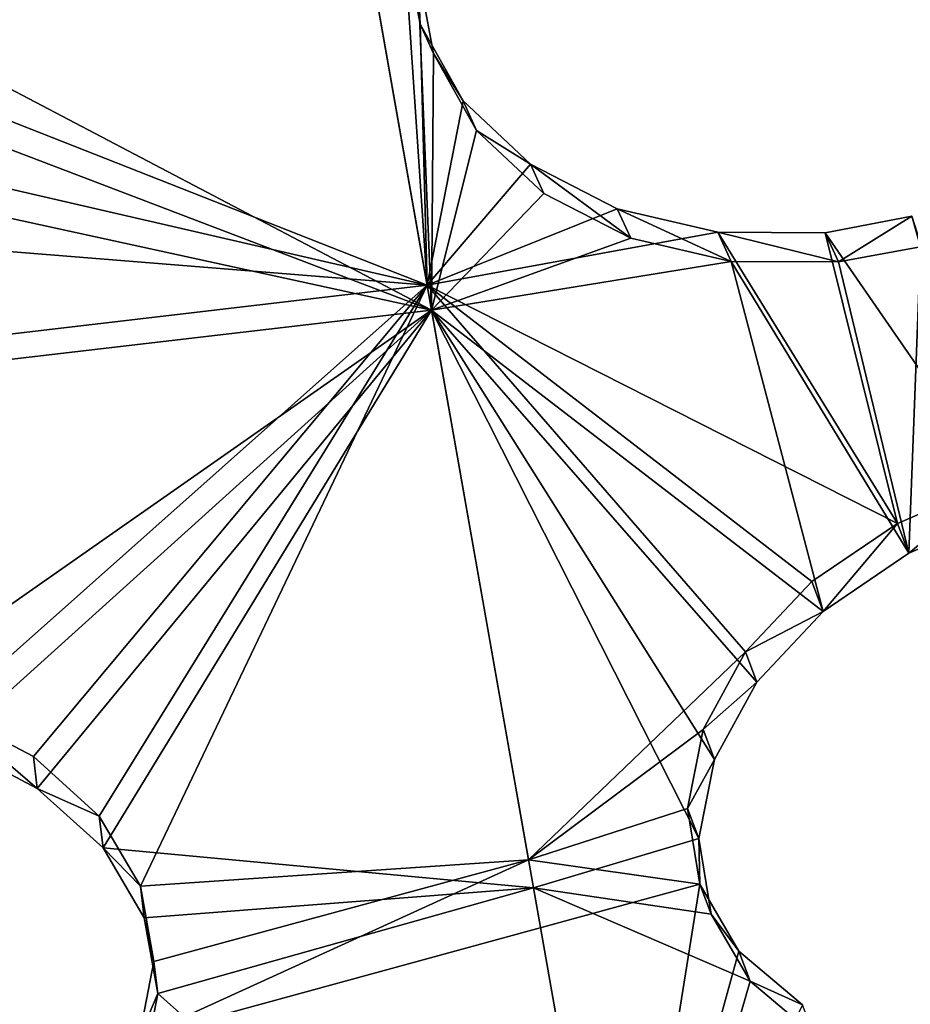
# Model space of a CAD drawing. Header units: millimetres. Extents: x 0 to 2133, y 0 to 2087.
# Tile 143 of 256: x 2004 to 2019, y 40 to 57. Entities that reach past the tile are written whole.
import ezdxf

# ---------------------------------------------------------------- set-up
doc = ezdxf.new("R2010")
doc.units = ezdxf.units.MM
doc.header["$LTSCALE"] = 25.4
doc.layers.get('0').update_dxf_attribs({"true_color": 0xff5454})

# ---------------------------------------------------------------- blocks, each defined once
blk = doc.blocks.new('COSMO-S-3382-4917.STL#2')
at = {"color": 250, "true_color": 0x282828}
mesh = blk.add_polyface(dxfattribs=at)
corners = [(1709.841, 208.672, 1539.288), (1710.486, 206.25, 1539.288), (1709.88, 193.269, 1539.288), (1711.624, 223.971, 1539.288), (1713.18, 228.005, 1539.288), (1715.203, 238.952, 1539.288), (1719.512, 248.991, 1539.288), (1720.53, 253.404, 1539.288), (1729.3, 268.606, 1539.288), (1727.528, 267.125, 1539.288), (1736.1, 279.922, 1539.288), (1742.261, 286.284, 1539.288), (1746.125, 291.615, 1539.288), (1758.024, 301.517, 1539.288), (1757.464, 302.04, 1539.288), (1769.955, 311.052, 1539.288), (1776.134, 313.868, 1539.288), (1783.424, 318.522, 1539.288), (1796.071, 322.98, 1539.288), (1797.683, 324.347, 1539.288), (1817.262, 328.591, 1539.288), (1812.531, 328.445, 1539.288), (1827.758, 330.758, 1539.288), (1839.095, 330.541, 1539.288), (1843.153, 331.254, 1539.288), (1860.945, 328.773, 1539.288), (1858.498, 329.925, 1539.288), (1873.578, 326.791, 1539.288), (1882.181, 323.337, 1539.288), (1888.182, 321.895, 1539.288), (1902.193, 314.391, 1539.288), (1902.104, 315.307, 1539.288), (1915.15, 307.118, 1539.288), (1920.405, 302.191, 1539.288), (1927.135, 297.443, 1539.288), (1936.294, 287.09, 1539.288), (1937.892, 286.419, 1539.288), (1949.402, 269.52, 1539.288), (1947.269, 274.2, 1539.288), (1955.136, 260.958, 1539.288), (1959.352, 249.987, 1539.288), (1961.381, 246.878, 1539.288), (1965.858, 229.054, 1539.288), (1965.917, 232.159, 1539.288), (1968.732, 207.323, 1539.288), (1968.68, 217.006, 1539.288), (1969.632, 201.633, 1539.288), (1968.758, 186.255, 1539.288), (1711.741, 177.98, 1539.288), (1711.508, 184.353, 1539.288), (1716.215, 162.944, 1539.288), (1715.397, 163.017, 1539.288), (1720.797, 148.592, 1539.288), (1724.472, 142.638, 1539.288), (1727.865, 134.907, 1539.288), (1736.043, 124.02, 1539.288), (1736.502, 122.154, 1539.288), (1750.594, 107.625, 1539.288), (1746.587, 110.512, 1539.288), (1757.978, 100.145, 1539.288), (1767.706, 93.925, 1539.288), (1767.283, 93.294, 1539.288), (1770.516, 91.197, 1539.288), (1786.887, 83.314, 1539.288), (1784.023, 83.796, 1539.288), (1798.311, 78.043, 1539.288), (1807.586, 76.097, 1539.288), (1813.179, 74.021, 1539.288), (1829.206, 72.482, 1539.288), (1828.419, 71.786, 1539.288), (1843.816, 71.369, 1539.288), (1851.127, 72.573, 1539.288), (1859.154, 72.776, 1539.288), (1872.717, 76.367, 1539.288), (1874.218, 75.987, 1539.288), (1893.355, 83.756, 1539.288), (1888.797, 80.957, 1539.288), (1902.685, 87.616, 1539.288), (1912.448, 94.526, 1539.288), (1915.688, 95.872, 1539.288), (1929.445, 108.368, 1539.288), (1927.624, 105.607, 1539.288), (1938.325, 116.686, 1539.288), (1943.859, 124.883, 1539.288), (1947.64, 128.953, 1539.288), (1955.275, 143.597, 1539.288), (1955.438, 142.235, 1539.288), (1963.364, 163.97, 1539.288), (1961.612, 156.346, 1539.288), (1966.073, 171.089, 1539.288), (1967.893, 185.418, 1539.288)]
mesh.append_faces([[corners[k] for k in face] for face in [(0, 1, 2), (1, 3, 4), (4, 5, 6), (6, 7, 8), (8, 10, 11), (11, 12, 13), (13, 15, 16), (16, 17, 18), (18, 19, 20), (20, 22, 23), (23, 24, 25), (25, 27, 28), (28, 29, 30), (30, 32, 33), (33, 34, 35), (35, 36, 37), (37, 39, 40), (40, 41, 42), (42, 43, 44), (48, 50, 51), (51, 50, 52), (52, 53, 54), (54, 55, 56), (56, 57, 58), (58, 57, 59), (59, 60, 61), (61, 60, 62), (62, 63, 64), (64, 63, 65), (65, 66, 67), (67, 68, 69), (69, 68, 70), (70, 71, 72), (72, 73, 74), (74, 75, 76), (76, 75, 77), (77, 78, 79), (79, 80, 81), (81, 80, 82), (82, 83, 84), (84, 85, 86), (86, 87, 88), (88, 87, 89), (89, 90, 47)]], dxfattribs={"vtx0": -1, "vtx1": -1, "color": 250})
mesh.append_faces([[corners[k] for k in face] for face in [(1, 0, 3), (4, 3, 5), (6, 5, 7), (8, 7, 9), (8, 9, 10), (11, 10, 12), (13, 12, 14), (13, 14, 15), (16, 15, 17), (18, 17, 19), (20, 19, 21), (20, 21, 22), (23, 22, 24), (25, 24, 26), (25, 26, 27), (28, 27, 29), (30, 29, 31), (30, 31, 32), (33, 32, 34), (35, 34, 36), (37, 36, 38), (37, 38, 39), (40, 39, 41), (42, 41, 43), (44, 43, 45), (44, 45, 46), (44, 46, 47), (1, 48, 2), (48, 1, 49), (48, 49, 50), (52, 50, 53), (54, 53, 55), (56, 55, 57), (59, 57, 60), (62, 60, 63), (65, 63, 66), (67, 66, 68), (70, 68, 71), (72, 71, 73), (74, 73, 75), (77, 75, 78), (79, 78, 80), (82, 80, 83), (84, 83, 85), (86, 85, 87), (89, 87, 90), (47, 90, 44)]], dxfattribs={"vtx0": -1, "vtx2": -1, "color": 250})
mesh = blk.add_polyface(dxfattribs=at)
corners = [(1735.545, 182.32, 1669.288), (1734.489, 198.294, 1669.288), (1734.03, 194.764, 1669.288), (1736.958, 178.45, 1669.288), (1738.52, 170.143, 1669.288), (1743.139, 159.432, 1669.288), (1742.915, 158.403, 1669.288), (1748.668, 147.265, 1669.288), (1752.806, 141.927, 1669.288), (1755.697, 136.885, 1669.288), (1765.612, 126.568, 1669.288), (1763.905, 127.41, 1669.288), (1773.176, 118.973, 1669.288), (1781.093, 113.91, 1669.288), (1780.749, 113.397, 1669.288), (1783.38, 111.69, 1669.288), (1798.69, 104.411, 1669.288), (1794.373, 105.666, 1669.288), (1806.002, 100.985, 1669.288), (1817.766, 98.414, 1669.288), (1818.103, 97.711, 1669.288), (1837.633, 96.135, 1669.288), (1830.506, 95.892, 1669.288), (1843.037, 95.552, 1669.288), (1857.572, 97.657, 1669.288), (1855.52, 96.697, 1669.288), (1867.781, 99.311, 1669.288), (1876.863, 102.925, 1669.288), (1879.646, 103.356, 1669.288), (1894.808, 111.749, 1669.288), (1890.949, 108.776, 1669.288), (1901.532, 115.495, 1669.288), (1910.759, 123.809, 1669.288), (1911.247, 123.418, 1669.288), (1924.139, 138.671, 1669.288), (1919.955, 132.435, 1669.288), (1927.537, 142.418, 1669.288), (1934.465, 155.795, 1669.288), (1933.884, 153.229, 1669.288), (1938.908, 164.713, 1669.288), (1941.363, 174.565, 1669.288), (1942.539, 176.712, 1669.288), (1944.585, 194.301, 1669.288), (1944.725, 189.056, 1669.288), (1944.661, 214.083, 1669.288), (1945.436, 201.571, 1669.288), (1735.449, 219.752, 1669.288), (1733.998, 207.3, 1669.288), (1735.82, 218.247, 1669.288), (1738.363, 231.944, 1669.288), (1740.903, 237.587, 1669.288), (1742.698, 243.706, 1669.288), (1749.554, 255.616, 1669.288), (1748.393, 254.874, 1669.288), (1755.37, 265.289, 1669.288), (1761.461, 271.682, 1669.288), (1763.529, 274.805, 1669.288), (1776.193, 285.204, 1669.288), (1772.757, 283.29, 1669.288), (1782.924, 290.624, 1669.288), (1793.219, 295.693, 1669.288), (1793.886, 296.705, 1669.288), (1811.921, 302.771, 1669.288), (1805.491, 301.445, 1669.288), (1817.575, 304.781, 1669.288), (1831.625, 306.182, 1669.288), (1829.968, 306.663, 1669.288), (1842.498, 307.066, 1669.288), (1851.619, 305.802, 1669.288), (1854.987, 305.985, 1669.288), (1871.179, 301.645, 1669.288), (1867.26, 303.434, 1669.288), (1879.146, 299.45, 1669.288), (1889.599, 293.861, 1669.288), (1890.477, 294.088, 1669.288), (1906.213, 282.732, 1669.288), (1901.094, 287.423, 1669.288), (1910.849, 279.549, 1669.288), (1920.421, 268.66, 1669.288), (1919.603, 270.577, 1669.288), (1927.235, 260.632, 1669.288), (1931.708, 252.154, 1669.288), (1933.638, 249.854, 1669.288), (1939.668, 233.809, 1669.288), (1938.72, 238.395, 1669.288), (1942.412, 226.415, 1669.288), (1944.013, 214.29, 1669.288)]
mesh.append_faces([[corners[k] for k in face] for face in [(44, 43, 45), (2, 46, 47)]], dxfattribs={"vtx0": -1, "color": 250})
mesh.append_faces([[corners[k] for k in face] for face in [(0, 1, 2), (1, 0, 3), (3, 4, 5), (5, 7, 8), (8, 9, 10), (10, 12, 13), (13, 15, 16), (16, 18, 19), (19, 20, 21), (21, 23, 24), (24, 26, 27), (27, 28, 29), (29, 31, 32), (32, 33, 34), (34, 36, 37), (37, 39, 40), (40, 41, 42), (46, 48, 49), (49, 50, 51), (51, 52, 53), (53, 52, 54), (54, 55, 56), (56, 57, 58), (58, 57, 59), (59, 60, 61), (61, 62, 63), (63, 62, 64), (64, 65, 66), (66, 65, 67), (67, 68, 69), (69, 70, 71), (71, 70, 72), (72, 73, 74), (74, 75, 76), (76, 75, 77), (77, 78, 79), (79, 78, 80), (80, 81, 82), (82, 83, 84), (84, 83, 85), (85, 86, 44)]], dxfattribs={"vtx0": -1, "vtx1": -1, "color": 250})
mesh.append_faces([[corners[k] for k in face] for face in [(42, 43, 44), (46, 2, 1)]], dxfattribs={"vtx0": -1, "vtx1": -1, "vtx2": -1, "color": 250})
mesh.append_faces([[corners[k] for k in face] for face in [(3, 0, 4), (5, 4, 6), (5, 6, 7), (8, 7, 9), (10, 9, 11), (10, 11, 12), (13, 12, 14), (13, 14, 15), (16, 15, 17), (16, 17, 18), (19, 18, 20), (21, 20, 22), (21, 22, 23), (24, 23, 25), (24, 25, 26), (27, 26, 28), (29, 28, 30), (29, 30, 31), (32, 31, 33), (34, 33, 35), (34, 35, 36), (37, 36, 38), (37, 38, 39), (40, 39, 41), (42, 41, 43), (46, 1, 48), (49, 48, 50), (51, 50, 52), (54, 52, 55), (56, 55, 57), (59, 57, 60), (61, 60, 62), (64, 62, 65), (67, 65, 68), (69, 68, 70), (72, 70, 73), (74, 73, 75), (77, 75, 78), (80, 78, 81), (82, 81, 83), (85, 83, 86), (44, 86, 42)]], dxfattribs={"vtx0": -1, "vtx2": -1, "color": 250})
mesh = blk.add_polyface(dxfattribs=at)
corners = [(1734.165, 205.552, 1666.919), (1735.133, 201.301, 1666.919), (1734.849, 188.578, 1666.919), (1736.212, 222.415, 1666.919), (1735.839, 213.433, 1666.919), (1737.949, 225.401, 1666.919), (1740.938, 238.731, 1666.919), (1741.435, 237.042, 1666.919), (1748.221, 254.078, 1666.919), (1746.248, 248.201, 1666.919), (1752.324, 258.725, 1666.919), (1757.87, 268.058, 1666.919), (1759.581, 268.472, 1666.919), (1769.638, 280.309, 1666.919), (1767.92, 277.312, 1666.919), (1777.229, 285.123, 1666.919), (1783.218, 290.514, 1666.919), (1787.382, 291.801, 1666.919), (1798.259, 298.408, 1666.919), (1798.242, 297.255, 1666.919), (1809.661, 301.411, 1666.919), (1814.372, 303.787, 1666.919), (1821.486, 304.213, 1666.919), (1831.139, 306.512, 1666.919), (1833.556, 305.624, 1666.919), (1839.632, 306.854, 1666.919), (1839.632, 305.801, 1666.919), (1848.125, 306.512, 1666.919), (1845.708, 305.624, 1666.919), (1857.778, 304.213, 1666.919), (1864.892, 303.787, 1666.919), (1869.603, 301.411, 1666.919), (1881.005, 298.408, 1666.919), (1881.022, 297.255, 1666.919), (1896.046, 290.514, 1666.919), (1891.882, 291.801, 1666.919), (1902.035, 285.123, 1666.919), (1909.627, 280.309, 1666.919), (1911.344, 277.312, 1666.919), (1921.394, 268.058, 1666.919), (1919.683, 268.472, 1666.919), (1926.94, 258.725, 1666.919), (1931.043, 254.078, 1666.919), (1933.016, 248.201, 1666.919), (1938.326, 238.731, 1666.919), (1937.829, 237.042, 1666.919), (1941.315, 225.401, 1666.919), (1943.052, 222.415, 1666.919), (1943.425, 213.433, 1666.919), (1945.099, 205.552, 1666.919), (1944.131, 201.301, 1666.919), (1944.415, 188.578, 1666.919), (1735.839, 189.17, 1666.919), (1738.247, 171.935, 1666.919), (1737.949, 177.202, 1666.919), (1741.435, 165.561, 1666.919), (1744.27, 156.052, 1666.919), (1746.248, 154.402, 1666.919), (1752.764, 141.341, 1666.919), (1752.324, 143.878, 1666.919), (1759.581, 134.131, 1666.919), (1763.507, 128.182, 1666.919), (1767.92, 125.291, 1666.919), (1776.222, 116.918, 1666.919), (1777.229, 117.48, 1666.919), (1790.579, 107.839, 1666.919), (1787.382, 110.802, 1666.919), (1798.242, 105.348, 1666.919), (1806.207, 101.181, 1666.919), (1809.661, 101.192, 1666.919), (1822.7, 97.115, 1666.919), (1821.486, 98.39, 1666.919), (1833.556, 96.979, 1666.919), (1839.632, 95.749, 1666.919), (1845.708, 96.979, 1666.919), (1856.564, 97.115, 1666.919), (1857.778, 98.39, 1666.919), (1873.057, 101.181, 1666.919), (1869.603, 101.192, 1666.919), (1881.022, 105.348, 1666.919), (1888.685, 107.839, 1666.919), (1891.882, 110.802, 1666.919), (1903.042, 116.918, 1666.919), (1902.035, 117.48, 1666.919), (1911.344, 125.291, 1666.919), (1915.757, 128.182, 1666.919), (1919.683, 134.131, 1666.919), (1926.5, 141.341, 1666.919), (1926.94, 143.878, 1666.919), (1934.994, 156.052, 1666.919), (1933.016, 154.402, 1666.919), (1937.829, 165.561, 1666.919), (1941.017, 171.935, 1666.919), (1941.315, 177.202, 1666.919), (1943.425, 189.17, 1666.919)]
mesh.append_faces([[corners[k] for k in face] for face in [(0, 1, 2), (1, 3, 4), (4, 3, 5), (5, 6, 7), (7, 8, 9), (9, 8, 10), (10, 11, 12), (12, 13, 14), (14, 13, 15), (15, 16, 17), (17, 18, 19), (19, 18, 20), (20, 21, 22), (22, 23, 24), (24, 25, 26), (26, 27, 28), (28, 27, 29), (29, 30, 31), (31, 32, 33), (33, 34, 35), (35, 34, 36), (36, 37, 38), (38, 39, 40), (40, 39, 41), (41, 42, 43), (43, 44, 45), (45, 44, 46), (46, 47, 48), (48, 49, 50), (2, 52, 53), (52, 2, 1), (53, 55, 56), (56, 57, 58), (58, 60, 61), (61, 62, 63), (63, 64, 65), (65, 67, 68), (68, 69, 70), (70, 72, 73), (73, 74, 75), (75, 76, 77), (77, 79, 80), (80, 81, 82), (82, 84, 85), (85, 86, 87), (87, 88, 89), (89, 91, 92), (92, 93, 51)]], dxfattribs={"vtx0": -1, "vtx1": -1, "color": 250})
mesh.append_faces([[corners[k] for k in face] for face in [(1, 0, 3), (5, 3, 6), (7, 6, 8), (10, 8, 11), (12, 11, 13), (15, 13, 16), (17, 16, 18), (20, 18, 21), (22, 21, 23), (24, 23, 25), (26, 25, 27), (29, 27, 30), (31, 30, 32), (33, 32, 34), (36, 34, 37), (38, 37, 39), (41, 39, 42), (43, 42, 44), (46, 44, 47), (48, 47, 49), (50, 49, 51), (53, 52, 54), (53, 54, 55), (56, 55, 57), (58, 57, 59), (58, 59, 60), (61, 60, 62), (63, 62, 64), (65, 64, 66), (65, 66, 67), (68, 67, 69), (70, 69, 71), (70, 71, 72), (73, 72, 74), (75, 74, 76), (77, 76, 78), (77, 78, 79), (80, 79, 81), (82, 81, 83), (82, 83, 84), (85, 84, 86), (87, 86, 88), (89, 88, 90), (89, 90, 91), (92, 91, 93), (51, 93, 94), (51, 94, 50)]], dxfattribs={"vtx0": -1, "vtx2": -1, "color": 250})
mesh = blk.add_polyface(dxfattribs=at)
corners = [(1852.675, 127.333, 1693.573), (1845.319, 120.466, 1689.376), (1845.063, 121.924, 1690.464)]
mesh.append_faces([[corners[k] for k in face] for face in [(0, 1, 2)]], dxfattribs={"color": 250})
mesh = blk.add_polyface(dxfattribs=at)
corners = [(1854.525, 116.84, 1685.666), (1845.319, 120.466, 1689.376), (1852.675, 127.333, 1693.573)]
mesh.append_faces([[corners[k] for k in face] for face in [(0, 1, 2)]], dxfattribs={"color": 250})
mesh = blk.add_polyface(dxfattribs=at)
corners = [(1854.525, 116.84, 1685.666), (1852.675, 127.333, 1693.573), (1854.132, 122.689, 1690.19)]
mesh.append_faces([[corners[k] for k in face] for face in [(0, 1, 2)]], dxfattribs={"color": 250})
mesh = blk.add_polyface(dxfattribs=at)
corners = [(1854.599, 116.421, 1686.352), (1852.739, 126.97, 1694.288), (1845.141, 121.388, 1691.061)]
mesh.append_faces([[corners[k] for k in face] for face in [(0, 1, 2)]], dxfattribs={"color": 250})
mesh = blk.add_polyface(dxfattribs=at)
corners = [(1854.599, 116.421, 1686.352), (1854.36, 122.191, 1690.792), (1852.739, 126.97, 1694.288)]
mesh.append_faces([[corners[k] for k in face] for face in [(0, 1, 2)]], dxfattribs={"color": 250})
mesh = blk.add_polyface(dxfattribs=at)
corners = [(1854.525, 116.84, 1685.666), (1854.132, 122.689, 1690.19), (1854.404, 121.24, 1689.093)]
mesh.append_faces([[corners[k] for k in face] for face in [(0, 1, 2)]], dxfattribs={"color": 250})
mesh = blk.add_polyface(dxfattribs=at)
corners = [(1854.404, 121.24, 1689.093), (1854.36, 122.191, 1690.792), (1854.631, 120.743, 1689.695), (1854.132, 122.689, 1690.19)]
mesh.append_faces([[corners[k] for k in face] for face in [(0, 1, 2), (1, 0, 3)]], dxfattribs={"vtx0": -1, "color": 250})
mesh = blk.add_polyface(dxfattribs=at)
corners = [(1854.631, 120.743, 1689.695), (1854.36, 122.191, 1690.792), (1854.599, 116.421, 1686.352)]
mesh.append_faces([[corners[k] for k in face] for face in [(0, 1, 2)]], dxfattribs={"color": 250})
mesh = blk.add_polyface(dxfattribs=at)
corners = [(1854.599, 116.421, 1686.352), (1845.141, 121.388, 1691.061), (1845.396, 119.93, 1689.972)]
mesh.append_faces([[corners[k] for k in face] for face in [(0, 1, 2)]], dxfattribs={"color": 250})
mesh = blk.add_polyface(dxfattribs=at)
corners = [(1855.13, 119.945, 1688.016), (1854.525, 116.84, 1685.666), (1854.404, 121.24, 1689.093)]
mesh.append_faces([[corners[k] for k in face] for face in [(0, 1, 2)]], dxfattribs={"color": 250})
mesh = blk.add_polyface(dxfattribs=at)
corners = [(1855.13, 119.945, 1688.016), (1854.631, 120.743, 1689.695), (1855.357, 119.448, 1688.617), (1854.404, 121.24, 1689.093)]
mesh.append_faces([[corners[k] for k in face] for face in [(0, 1, 2), (1, 0, 3)]], dxfattribs={"vtx0": -1, "color": 250})
mesh = blk.add_polyface(dxfattribs=at)
corners = [(1855.357, 119.448, 1688.617), (1854.631, 120.743, 1689.695), (1854.599, 116.421, 1686.352)]
mesh.append_faces([[corners[k] for k in face] for face in [(0, 1, 2)]], dxfattribs={"color": 250})
mesh = blk.add_polyface(dxfattribs=at)
corners = [(1854.525, 116.84, 1685.666), (1845.096, 119.013, 1688.287), (1845.319, 120.466, 1689.376)]
mesh.append_faces([[corners[k] for k in face] for face in [(0, 1, 2)]], dxfattribs={"color": 250})
mesh = blk.add_polyface(dxfattribs=at)
corners = [(1854.599, 116.421, 1686.352), (1845.396, 119.93, 1689.972), (1845.173, 118.478, 1688.882)]
mesh.append_faces([[corners[k] for k in face] for face in [(0, 1, 2)]], dxfattribs={"color": 250})
mesh = blk.add_polyface(dxfattribs=at)
corners = [(1856.263, 118.882, 1687.026), (1854.525, 116.84, 1685.666), (1855.13, 119.945, 1688.016)]
mesh.append_faces([[corners[k] for k in face] for face in [(0, 1, 2)]], dxfattribs={"color": 250})
mesh = blk.add_polyface(dxfattribs=at)
corners = [(1856.263, 118.882, 1687.026), (1855.357, 119.448, 1688.617), (1856.49, 118.387, 1687.627), (1855.13, 119.945, 1688.016)]
mesh.append_faces([[corners[k] for k in face] for face in [(0, 1, 2), (1, 0, 3)]], dxfattribs={"vtx0": -1, "color": 250})
mesh = blk.add_polyface(dxfattribs=at)
corners = [(1856.49, 118.387, 1687.627), (1855.357, 119.448, 1688.617), (1854.599, 116.421, 1686.352)]
mesh.append_faces([[corners[k] for k in face] for face in [(0, 1, 2)]], dxfattribs={"color": 250})
mesh = blk.add_polyface(dxfattribs=at)
corners = [(1854.525, 116.84, 1685.666), (1844.407, 117.658, 1687.265), (1845.096, 119.013, 1688.287)]
mesh.append_faces([[corners[k] for k in face] for face in [(0, 1, 2)]], dxfattribs={"color": 250})
mesh = blk.add_polyface(dxfattribs=at)
corners = [(1857.726, 118.128, 1686.193), (1854.525, 116.84, 1685.666), (1856.263, 118.882, 1687.026)]
mesh.append_faces([[corners[k] for k in face] for face in [(0, 1, 2)]], dxfattribs={"color": 250})
mesh = blk.add_polyface(dxfattribs=at)
corners = [(1856.263, 118.882, 1687.026), (1857.952, 117.633, 1686.792), (1857.726, 118.128, 1686.193), (1856.49, 118.387, 1687.627)]
mesh.append_faces([[corners[k] for k in face] for face in [(0, 1, 2), (1, 0, 3)]], dxfattribs={"vtx0": -1, "color": 250})
mesh = blk.add_polyface(dxfattribs=at)
corners = [(1854.599, 116.421, 1686.352), (1845.173, 118.478, 1688.882), (1844.644, 115.257, 1686.352)]
mesh.append_faces([[corners[k] for k in face] for face in [(0, 1, 2)]], dxfattribs={"color": 250})
mesh = blk.add_polyface(dxfattribs=at)
corners = [(1857.952, 117.633, 1686.792), (1856.49, 118.387, 1687.627), (1854.599, 116.421, 1686.352)]
mesh.append_faces([[corners[k] for k in face] for face in [(0, 1, 2)]], dxfattribs={"color": 250})
mesh = blk.add_polyface(dxfattribs=at)
corners = [(1859.419, 117.733, 1685.572), (1854.525, 116.84, 1685.666), (1857.726, 118.128, 1686.193)]
mesh.append_faces([[corners[k] for k in face] for face in [(0, 1, 2)]], dxfattribs={"color": 250})
mesh = blk.add_polyface(dxfattribs=at)
corners = [(1857.726, 118.128, 1686.193), (1859.645, 117.239, 1686.17), (1859.419, 117.733, 1685.572), (1857.952, 117.633, 1686.792)]
mesh.append_faces([[corners[k] for k in face] for face in [(0, 1, 2), (1, 0, 3)]], dxfattribs={"vtx0": -1, "color": 250})
mesh = blk.add_polyface(dxfattribs=at)
corners = [(1864.111, 113.546, 1681.041), (1861.225, 117.726, 1685.207), (1862.688, 118.004, 1685.117)]
mesh.append_faces([[corners[k] for k in face] for face in [(0, 1, 2)]], dxfattribs={"color": 250})
mesh = blk.add_polyface(dxfattribs=at)
corners = [(1861.45, 117.233, 1685.804), (1862.688, 118.004, 1685.117), (1861.225, 117.726, 1685.207)]
mesh.append_faces([[corners[k] for k in face] for face in [(0, 1, 2)]], dxfattribs={"color": 250})
mesh = blk.add_polyface(dxfattribs=at)
corners = [(1861.45, 117.233, 1685.804), (1862.835, 117.49, 1685.713), (1862.688, 118.004, 1685.117)]
mesh.append_faces([[corners[k] for k in face] for face in [(0, 1, 2)]], dxfattribs={"color": 250})
mesh = blk.add_polyface(dxfattribs=at)
corners = [(1854.525, 116.84, 1685.666), (1844.619, 115.682, 1685.666), (1844.407, 117.658, 1687.265)]
mesh.append_faces([[corners[k] for k in face] for face in [(0, 1, 2)]], dxfattribs={"color": 250})
mesh = blk.add_polyface(dxfattribs=at)
corners = [(1862.444, 112.83, 1680.804), (1854.525, 116.84, 1685.666), (1859.419, 117.733, 1685.572)]
mesh.append_faces([[corners[k] for k in face] for face in [(0, 1, 2)]], dxfattribs={"color": 250})
mesh = blk.add_polyface(dxfattribs=at)
corners = [(1859.645, 117.239, 1686.17), (1857.952, 117.633, 1686.792), (1854.599, 116.421, 1686.352)]
mesh.append_faces([[corners[k] for k in face] for face in [(0, 1, 2)]], dxfattribs={"color": 250})
mesh = blk.add_polyface(dxfattribs=at)
corners = [(1862.444, 112.83, 1680.804), (1859.419, 117.733, 1685.572), (1861.225, 117.726, 1685.207)]
mesh.append_faces([[corners[k] for k in face] for face in [(0, 1, 2)]], dxfattribs={"color": 250})
mesh = blk.add_polyface(dxfattribs=at)
corners = [(1859.419, 117.733, 1685.572), (1861.45, 117.233, 1685.804), (1861.225, 117.726, 1685.207), (1859.645, 117.239, 1686.17)]
mesh.append_faces([[corners[k] for k in face] for face in [(0, 1, 2), (1, 0, 3)]], dxfattribs={"vtx0": -1, "color": 250})
mesh = blk.add_polyface(dxfattribs=at)
corners = [(1864.111, 113.546, 1681.041), (1862.444, 112.83, 1680.804), (1861.225, 117.726, 1685.207)]
mesh.append_faces([[corners[k] for k in face] for face in [(0, 1, 2)]], dxfattribs={"color": 250})
mesh = blk.add_polyface(dxfattribs=at)
corners = [(1862.835, 117.49, 1685.713), (1861.45, 117.233, 1685.804), (1862.635, 112.326, 1681.398)]
mesh.append_faces([[corners[k] for k in face] for face in [(0, 1, 2)]], dxfattribs={"color": 250})
mesh = blk.add_polyface(dxfattribs=at)
corners = [(1864.302, 113.042, 1681.634), (1862.835, 117.49, 1685.713), (1862.635, 112.326, 1681.398)]
mesh.append_faces([[corners[k] for k in face] for face in [(0, 1, 2)]], dxfattribs={"color": 250})
mesh = blk.add_polyface(dxfattribs=at)
corners = [(1861.195, 111.343, 1680.839), (1859.645, 117.239, 1686.17), (1854.599, 116.421, 1686.352)]
mesh.append_faces([[corners[k] for k in face] for face in [(0, 1, 2)]], dxfattribs={"color": 250})
mesh = blk.add_polyface(dxfattribs=at)
corners = [(1862.635, 112.326, 1681.398), (1861.45, 117.233, 1685.804), (1859.645, 117.239, 1686.17)]
mesh.append_faces([[corners[k] for k in face] for face in [(0, 1, 2)]], dxfattribs={"color": 250})
mesh = blk.add_polyface(dxfattribs=at)
corners = [(1862.635, 112.326, 1681.398), (1859.645, 117.239, 1686.17), (1861.195, 111.343, 1680.839)]
mesh.append_faces([[corners[k] for k in face] for face in [(0, 1, 2)]], dxfattribs={"color": 250})
mesh = blk.add_polyface(dxfattribs=at)
corners = [(1854.525, 116.84, 1685.666), (1846.445, 109.659, 1680.314), (1844.619, 115.682, 1685.666)]
mesh.append_faces([[corners[k] for k in face] for face in [(0, 1, 2)]], dxfattribs={"color": 250})
mesh = blk.add_polyface(dxfattribs=at)
corners = [(1854.525, 116.84, 1685.666), (1847.891, 108.9, 1679.496), (1846.445, 109.659, 1680.314)]
mesh.append_faces([[corners[k] for k in face] for face in [(0, 1, 2)]], dxfattribs={"color": 250})
mesh = blk.add_polyface(dxfattribs=at)
corners = [(1854.525, 116.84, 1685.666), (1848.999, 107.896, 1678.443), (1847.891, 108.9, 1679.496)]
mesh.append_faces([[corners[k] for k in face] for face in [(0, 1, 2)]], dxfattribs={"color": 250})
mesh = blk.add_polyface(dxfattribs=at)
corners = [(1854.525, 116.84, 1685.666), (1849.692, 106.717, 1677.226), (1848.999, 107.896, 1678.443)]
mesh.append_faces([[corners[k] for k in face] for face in [(0, 1, 2)]], dxfattribs={"color": 250})
mesh = blk.add_polyface(dxfattribs=at)
corners = [(1856.232, 107.161, 1676.753), (1849.692, 106.717, 1677.226), (1854.525, 116.84, 1685.666)]
mesh.append_faces([[corners[k] for k in face] for face in [(0, 1, 2)]], dxfattribs={"color": 250})
mesh = blk.add_polyface(dxfattribs=at)
corners = [(1862.444, 112.83, 1680.804), (1861.004, 111.848, 1680.244), (1854.525, 116.84, 1685.666)]
mesh.append_faces([[corners[k] for k in face] for face in [(0, 1, 2)]], dxfattribs={"color": 250})
mesh = blk.add_polyface(dxfattribs=at)
corners = [(1861.004, 111.848, 1680.244), (1859.887, 110.663, 1679.398), (1854.525, 116.84, 1685.666)]
mesh.append_faces([[corners[k] for k in face] for face in [(0, 1, 2)]], dxfattribs={"color": 250})
mesh = blk.add_polyface(dxfattribs=at)
corners = [(1859.887, 110.663, 1679.398), (1856.232, 107.161, 1676.753), (1854.525, 116.84, 1685.666), (1859.173, 109.359, 1678.325)]
mesh.append_faces([[corners[k] for k in face] for face in [(0, 1, 2), (1, 0, 3)]], dxfattribs={"vtx0": -1, "color": 250})
mesh = blk.add_polyface(dxfattribs=at)
corners = [(1854.599, 116.421, 1686.352), (1844.644, 115.257, 1686.352), (1844.824, 109.589, 1681.436)]
mesh.append_faces([[corners[k] for k in face] for face in [(0, 1, 2)]], dxfattribs={"color": 250})
mesh = blk.add_polyface(dxfattribs=at)
corners = [(1854.599, 116.421, 1686.352), (1844.824, 109.589, 1681.436), (1846.51, 109.124, 1680.907)]
mesh.append_faces([[corners[k] for k in face] for face in [(0, 1, 2)]], dxfattribs={"color": 250})
mesh = blk.add_polyface(dxfattribs=at)
corners = [(1854.599, 116.421, 1686.352), (1846.51, 109.124, 1680.907), (1847.955, 108.365, 1680.089)]
mesh.append_faces([[corners[k] for k in face] for face in [(0, 1, 2)]], dxfattribs={"color": 250})
mesh = blk.add_polyface(dxfattribs=at)
corners = [(1849.064, 107.362, 1679.035), (1854.599, 116.421, 1686.352), (1847.955, 108.365, 1680.089), (1856.315, 106.689, 1677.405)]
mesh.append_faces([[corners[k] for k in face] for face in [(0, 1, 2), (1, 0, 3)]], dxfattribs={"vtx0": -1, "color": 250})
mesh = blk.add_polyface(dxfattribs=at)
corners = [(1859.102, 107.519, 1677.693), (1854.599, 116.421, 1686.352), (1856.315, 106.689, 1677.405)]
mesh.append_faces([[corners[k] for k in face] for face in [(0, 1, 2)]], dxfattribs={"color": 250})
mesh = blk.add_polyface(dxfattribs=at)
corners = [(1859.365, 108.853, 1678.92), (1854.599, 116.421, 1686.352), (1859.102, 107.519, 1677.693)]
mesh.append_faces([[corners[k] for k in face] for face in [(0, 1, 2)]], dxfattribs={"color": 250})
mesh = blk.add_polyface(dxfattribs=at)
corners = [(1860.079, 110.157, 1679.993), (1854.599, 116.421, 1686.352), (1859.365, 108.853, 1678.92)]
mesh.append_faces([[corners[k] for k in face] for face in [(0, 1, 2)]], dxfattribs={"color": 250})
mesh = blk.add_polyface(dxfattribs=at)
corners = [(1861.195, 111.343, 1680.839), (1854.599, 116.421, 1686.352), (1860.079, 110.157, 1679.993)]
mesh.append_faces([[corners[k] for k in face] for face in [(0, 1, 2)]], dxfattribs={"color": 250})
mesh = blk.add_polyface(dxfattribs=at)
corners = [(1864.111, 113.546, 1681.041), (1862.635, 112.326, 1681.398), (1862.444, 112.83, 1680.804), (1864.302, 113.042, 1681.634)]
mesh.append_faces([[corners[k] for k in face] for face in [(0, 1, 2), (1, 0, 3)]], dxfattribs={"vtx0": -1, "color": 250})
mesh = blk.add_polyface(dxfattribs=at)
corners = [(1862.444, 112.83, 1680.804), (1861.195, 111.343, 1680.839), (1861.004, 111.848, 1680.244), (1862.635, 112.326, 1681.398)]
mesh.append_faces([[corners[k] for k in face] for face in [(0, 1, 2), (1, 0, 3)]], dxfattribs={"vtx0": -1, "color": 250})
mesh = blk.add_polyface(dxfattribs=at)
corners = [(1859.887, 110.663, 1679.398), (1861.195, 111.343, 1680.839), (1860.079, 110.157, 1679.993), (1861.004, 111.848, 1680.244)]
mesh.append_faces([[corners[k] for k in face] for face in [(0, 1, 2), (1, 0, 3)]], dxfattribs={"vtx0": -1, "color": 250})
mesh = blk.add_polyface(dxfattribs=at)
corners = [(1859.173, 109.359, 1678.325), (1860.079, 110.157, 1679.993), (1859.365, 108.853, 1678.92), (1859.887, 110.663, 1679.398)]
mesh.append_faces([[corners[k] for k in face] for face in [(0, 1, 2), (1, 0, 3)]], dxfattribs={"vtx0": -1, "color": 250})
mesh = blk.add_polyface(dxfattribs=at)
corners = [(1847.955, 108.365, 1680.089), (1846.445, 109.659, 1680.314), (1847.891, 108.9, 1679.496), (1846.51, 109.124, 1680.907)]
mesh.append_faces([[corners[k] for k in face] for face in [(0, 1, 2), (1, 0, 3)]], dxfattribs={"vtx0": -1, "color": 250})
mesh = blk.add_polyface(dxfattribs=at)
corners = [(1859.173, 109.359, 1678.325), (1858.91, 108.025, 1677.097), (1856.232, 107.161, 1676.753)]
mesh.append_faces([[corners[k] for k in face] for face in [(0, 1, 2)]], dxfattribs={"color": 250})
mesh = blk.add_polyface(dxfattribs=at)
corners = [(1858.91, 108.025, 1677.097), (1859.365, 108.853, 1678.92), (1859.102, 107.519, 1677.693), (1859.173, 109.359, 1678.325)]
mesh.append_faces([[corners[k] for k in face] for face in [(0, 1, 2), (1, 0, 3)]], dxfattribs={"vtx0": -1, "color": 250})
mesh = blk.add_polyface(dxfattribs=at)
corners = [(1847.955, 108.365, 1680.089), (1848.999, 107.896, 1678.443), (1849.064, 107.362, 1679.035), (1847.891, 108.9, 1679.496)]
mesh.append_faces([[corners[k] for k in face] for face in [(0, 1, 2), (1, 0, 3)]], dxfattribs={"vtx0": -1, "color": 250})
mesh = blk.add_polyface(dxfattribs=at)
corners = [(1859.115, 106.752, 1675.799), (1856.232, 107.161, 1676.753), (1858.91, 108.025, 1677.097)]
mesh.append_faces([[corners[k] for k in face] for face in [(0, 1, 2)]], dxfattribs={"color": 250})
mesh = blk.add_polyface(dxfattribs=at)
corners = [(1859.115, 106.752, 1675.799), (1859.102, 107.519, 1677.693), (1859.307, 106.245, 1676.396), (1858.91, 108.025, 1677.097)]
mesh.append_faces([[corners[k] for k in face] for face in [(0, 1, 2), (1, 0, 3)]], dxfattribs={"vtx0": -1, "color": 250})
mesh = blk.add_polyface(dxfattribs=at)
corners = [(1849.064, 107.362, 1679.035), (1849.692, 106.717, 1677.226), (1849.757, 106.183, 1677.819), (1848.999, 107.896, 1678.443)]
mesh.append_faces([[corners[k] for k in face] for face in [(0, 1, 2), (1, 0, 3)]], dxfattribs={"vtx0": -1, "color": 250})
mesh = blk.add_polyface(dxfattribs=at)
corners = [(1859.307, 106.245, 1676.396), (1859.102, 107.519, 1677.693), (1856.315, 106.689, 1677.405)]
mesh.append_faces([[corners[k] for k in face] for face in [(0, 1, 2)]], dxfattribs={"color": 250})
mesh = blk.add_polyface(dxfattribs=at)
corners = [(1856.315, 106.689, 1677.405), (1849.064, 107.362, 1679.035), (1849.757, 106.183, 1677.819)]
mesh.append_faces([[corners[k] for k in face] for face in [(0, 1, 2)]], dxfattribs={"color": 250})
mesh = blk.add_polyface(dxfattribs=at)
corners = [(1849.675, 104.168, 1674.648), (1859.115, 106.752, 1675.799), (1857.778, 98.39, 1666.919), (1856.232, 107.161, 1676.753)]
mesh.append_faces([[corners[k] for k in face] for face in [(0, 1, 2), (1, 0, 3)]], dxfattribs={"vtx0": -1, "color": 250})
mesh = blk.add_polyface(dxfattribs=at)
corners = [(1856.232, 107.161, 1676.753), (1849.675, 104.168, 1674.648), (1849.922, 105.447, 1675.933)]
mesh.append_faces([[corners[k] for k in face] for face in [(0, 1, 2)]], dxfattribs={"color": 250})
mesh = blk.add_polyface(dxfattribs=at)
corners = [(1856.232, 107.161, 1676.753), (1849.922, 105.447, 1675.933), (1849.692, 106.717, 1677.226)]
mesh.append_faces([[corners[k] for k in face] for face in [(0, 1, 2)]], dxfattribs={"color": 250})
mesh = blk.add_polyface(dxfattribs=at)
corners = [(1849.757, 106.183, 1677.819), (1849.922, 105.447, 1675.933), (1849.986, 104.912, 1676.526), (1849.692, 106.717, 1677.226)]
mesh.append_faces([[corners[k] for k in face] for face in [(0, 1, 2), (1, 0, 3)]], dxfattribs={"vtx0": -1, "color": 250})
mesh = blk.add_polyface(dxfattribs=at)
corners = [(1856.315, 106.689, 1677.405), (1849.757, 106.183, 1677.819), (1849.986, 104.912, 1676.526)]
mesh.append_faces([[corners[k] for k in face] for face in [(0, 1, 2)]], dxfattribs={"color": 250})
mesh = blk.add_polyface(dxfattribs=at)
corners = [(1856.315, 106.689, 1677.405), (1849.986, 104.912, 1676.526), (1857.87, 97.866, 1667.532)]
mesh.append_faces([[corners[k] for k in face] for face in [(0, 1, 2)]], dxfattribs={"color": 250})
mesh = blk.add_polyface(dxfattribs=at)
corners = [(1856.315, 106.689, 1677.405), (1857.87, 97.866, 1667.532), (1859.967, 105.116, 1675.115)]
mesh.append_faces([[corners[k] for k in face] for face in [(0, 1, 2)]], dxfattribs={"color": 250})
mesh = blk.add_polyface(dxfattribs=at)
corners = [(1856.315, 106.689, 1677.405), (1859.967, 105.116, 1675.115), (1859.307, 106.245, 1676.396)]
mesh.append_faces([[corners[k] for k in face] for face in [(0, 1, 2)]], dxfattribs={"color": 250})
mesh = blk.add_polyface(dxfattribs=at)
corners = [(1859.115, 106.752, 1675.799), (1859.775, 105.624, 1674.518), (1857.778, 98.39, 1666.919)]
mesh.append_faces([[corners[k] for k in face] for face in [(0, 1, 2)]], dxfattribs={"color": 250})
mesh = blk.add_polyface(dxfattribs=at)
corners = [(1859.775, 105.624, 1674.518), (1859.307, 106.245, 1676.396), (1859.967, 105.116, 1675.115), (1859.115, 106.752, 1675.799)]
mesh.append_faces([[corners[k] for k in face] for face in [(0, 1, 2), (1, 0, 3)]], dxfattribs={"vtx0": -1, "color": 250})
mesh = blk.add_polyface(dxfattribs=at)
corners = [(1859.775, 105.624, 1674.518), (1860.844, 104.72, 1673.343), (1857.778, 98.39, 1666.919)]
mesh.append_faces([[corners[k] for k in face] for face in [(0, 1, 2)]], dxfattribs={"color": 250})
mesh = blk.add_polyface(dxfattribs=at)
corners = [(1860.844, 104.72, 1673.343), (1859.967, 105.116, 1675.115), (1861.036, 104.213, 1673.94), (1859.775, 105.624, 1674.518)]
mesh.append_faces([[corners[k] for k in face] for face in [(0, 1, 2), (1, 0, 3)]], dxfattribs={"vtx0": -1, "color": 250})
mesh = blk.add_polyface(dxfattribs=at)
corners = [(1849.986, 104.912, 1676.526), (1849.675, 104.168, 1674.648), (1849.74, 103.633, 1675.241), (1849.922, 105.447, 1675.933)]
mesh.append_faces([[corners[k] for k in face] for face in [(0, 1, 2), (1, 0, 3)]], dxfattribs={"vtx0": -1, "color": 250})
mesh = blk.add_polyface(dxfattribs=at)
corners = [(1859.967, 105.116, 1675.115), (1857.87, 97.866, 1667.532), (1861.036, 104.213, 1673.94)]
mesh.append_faces([[corners[k] for k in face] for face in [(0, 1, 2)]], dxfattribs={"color": 250})
mesh = blk.add_polyface(dxfattribs=at)
corners = [(1849.986, 104.912, 1676.526), (1849.74, 103.633, 1675.241), (1857.87, 97.866, 1667.532)]
mesh.append_faces([[corners[k] for k in face] for face in [(0, 1, 2)]], dxfattribs={"color": 250})

msp = doc.modelspace()

# ---------------------------------------------------------------- block references
at = {"color": 0}
msp.add_blockref('COSMO-S-3382-4917.STL#2', (156.122, -64.446, -4.129), dxfattribs=at)

doc.saveas('drawing.dxf')
